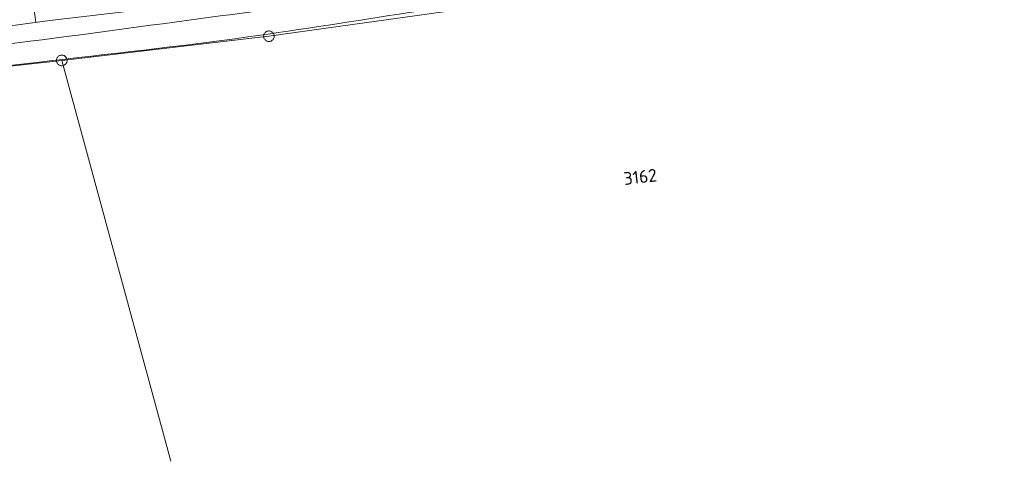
# Model space of a CAD drawing. Header units: metres. Extents: x 3425540 to 3446143, y 5432760 to 5444637.
# Tile 243 of 256: x 3438516 to 3438655, y 5439307 to 5439369. Entities that reach past the tile are written whole.
import ezdxf
from ezdxf.enums import TextEntityAlignment as Align

# ---------------------------------------------------------------- set-up
doc = ezdxf.new("R2010")
doc.units = ezdxf.units.M
for name, color, linetype, lineweight in [('B_Bestand', 9, 'Continuous', 18), ('B_Böschung', 9, 'Continuous', 18), ('B_Flurgrenzen', 9, 'Continuous', 18)]:
    doc.layers.add(name, color=color, linetype=linetype, lineweight=lineweight)
doc.styles.get("Standard").update_dxf_attribs({"font": 'isocpeur.ttf'})

msp = doc.modelspace()

# ---------------------------------------------------------------- linework, layer by layer
at = {"layer": 'B_Bestand'}
for points, knots in [([(3438280.13, 5439336.56), (3438288.95, 5439337.52), (3438297.77, 5439338.48), (3438306.59, 5439339.44), (3438312.5, 5439340.08), (3438318.4, 5439340.77), (3438324.3, 5439341.44), (3438330.33, 5439342.11), (3438336.37, 5439342.75), (3438342.4, 5439343.44), (3438346.93, 5439343.95), (3438351.44, 5439344.58), (3438355.96, 5439345.12), (3438363.1, 5439345.98), (3438370.24, 5439346.77), (3438377.38, 5439347.63), (3438380.38, 5439347.99), (3438383.38, 5439348.36), (3438386.38, 5439348.75), (3438390.66, 5439349.3), (3438394.94, 5439349.87), (3438399.21, 5439350.44), (3438404.5, 5439351.15), (3438409.78, 5439351.93), (3438415.06, 5439352.64), (3438420.49, 5439353.36), (3438425.93, 5439354.02), (3438431.36, 5439354.75), (3438438.52, 5439355.73), (3438445.68, 5439356.72), (3438452.84, 5439357.7), (3438459.77, 5439358.64), (3438466.7, 5439359.6), (3438473.64, 5439360.52), (3438480.43, 5439361.42), (3438487.22, 5439362.27), (3438494.02, 5439363.14), (3438501.76, 5439364.13), (3438509.51, 5439365.1), (3438517.25, 5439366.09), (3438526.31, 5439367.24), (3438535.35, 5439368.52), (3438544.4, 5439369.71), (3438549.95, 5439370.44), (3438555.52, 5439370.99), (3438561.06, 5439371.78), (3438566.13, 5439372.5), (3438571.19, 5439373.26), (3438576.26, 5439374.03), (3438581.66, 5439374.84), (3438587.07, 5439375.66), (3438592.48, 5439376.47), (3438594.97, 5439376.85), (3438597.47, 5439377.22), (3438599.96, 5439377.6), (3438614.65, 5439379.8), (3438629.31, 5439382.16), (3438644.04, 5439384.11), (3438651.99, 5439385.16), (3438659.98, 5439385.88), (3438667.95, 5439386.8), (3438672.63, 5439387.34), (3438677.32, 5439387.89), (3438682, 5439388.43), (3438688.39, 5439389.15), (3438694.78, 5439389.77), (3438701.17, 5439390.49), (3438707.24, 5439391.18), (3438713.32, 5439391.89), (3438719.39, 5439392.63), (3438725, 5439393.3), (3438730.61, 5439393.97), (3438736.22, 5439394.69), (3438742.96, 5439395.55), (3438749.7, 5439396.42), (3438756.44, 5439397.28)], [0, 0, 0, 0, 0.055433, 0.055433, 0.055433, 0.092534, 0.092534, 0.092534, 0.130459, 0.130459, 0.130459, 0.158912, 0.158912, 0.158912, 0.203822, 0.203822, 0.203822, 0.222703, 0.222703, 0.222703, 0.24967, 0.24967, 0.24967, 0.282983, 0.282983, 0.282983, 0.317213, 0.317213, 0.317213, 0.362368, 0.362368, 0.362368, 0.406065, 0.406065, 0.406065, 0.448859, 0.448859, 0.448859, 0.497634, 0.497634, 0.497634, 0.55466, 0.55466, 0.55466, 0.58962, 0.58962, 0.58962, 0.621617, 0.621617, 0.621617, 0.655778, 0.655778, 0.655778, 0.671536, 0.671536, 0.671536, 0.764324, 0.764324, 0.764324, 0.814426, 0.814426, 0.814426, 0.843886, 0.843886, 0.843886, 0.884028, 0.884028, 0.884028, 0.922241, 0.922241, 0.922241, 0.957536, 0.957536, 0.957536, 1, 1, 1, 1]), ([(3438757.97, 5439394.42), (3438747.87, 5439393.21), (3438737.77, 5439392), (3438727.67, 5439390.79), (3438718.58, 5439389.7), (3438709.48, 5439388.7), (3438700.39, 5439387.63), (3438693.26, 5439386.79), (3438686.12, 5439385.92), (3438678.98, 5439385.08), (3438670.78, 5439384.1), (3438662.56, 5439383.21), (3438654.36, 5439382.23), (3438647.11, 5439381.37), (3438639.88, 5439380.38), (3438632.64, 5439379.48), (3438629.09, 5439379.03), (3438625.53, 5439378.72), (3438621.99, 5439378.22), (3438616.1, 5439377.39), (3438610.26, 5439376.25), (3438604.39, 5439375.34), (3438593.19, 5439373.6), (3438582, 5439371.87), (3438570.8, 5439370.15), (3438563.2, 5439368.99), (3438555.62, 5439367.76), (3438548, 5439366.71), (3438538.21, 5439365.35), (3438528.37, 5439364.32), (3438518.55, 5439363.15), (3438514.07, 5439362.61), (3438509.58, 5439362.11), (3438505.09, 5439361.58), (3438504.01, 5439361.45), (3438502.78, 5439361.52), (3438501.89, 5439360.89), (3438501.39, 5439360.54), (3438500.89, 5439360.18), (3438500.39, 5439359.83)], [0, 0, 0, 0, 0.117312, 0.117312, 0.117312, 0.222854, 0.222854, 0.222854, 0.305755, 0.305755, 0.305755, 0.401029, 0.401029, 0.401029, 0.485187, 0.485187, 0.485187, 0.526395, 0.526395, 0.526395, 0.594952, 0.594952, 0.594952, 0.725598, 0.725598, 0.725598, 0.814226, 0.814226, 0.814226, 0.928249, 0.928249, 0.928249, 0.980356, 0.980356, 0.980356, 0.992919, 0.992919, 0.992919, 1, 1, 1, 1])]:
    msp.add_open_spline(points, degree=3, knots=knots, dxfattribs=at)
at = {"layer": 'B_Böschung'}
for p, q in [((3438518.05, 5439368.77), (3438517.48, 5439372.84)), ((3438520.03, 5439369.05), (3438551.74, 5439372.76)), ((3438489.06, 5439364.73), (3438520.03, 5439369.05))]:
    msp.add_line(p, q, dxfattribs=at)
at = {"layer": 'B_Flurgrenzen'}
for p, q in [((3438550.97, 5439366.81), (3438650.94, 5439380.82)), ((3438521.71, 5439363.39), (3438550.97, 5439366.81)), ((3438502.58, 5439361.3), (3438521.71, 5439363.39)), ((3438521.71, 5439363.39), (3438537.1, 5439306.75))]:
    msp.add_line(p, q, dxfattribs=at)
for points in [[(3438551.72, 5439366.81), (3438551.71, 5439366.9), (3438551.7, 5439366.99), (3438551.67, 5439367.09), (3438551.63, 5439367.17), (3438551.57, 5439367.25), (3438551.51, 5439367.32), (3438551.45, 5439367.39), (3438551.37, 5439367.44), (3438551.29, 5439367.49), (3438551.2, 5439367.52), (3438551.11, 5439367.54), (3438551.02, 5439367.55), (3438550.92, 5439367.55), (3438550.83, 5439367.54), (3438550.74, 5439367.52), (3438550.65, 5439367.49), (3438550.57, 5439367.44), (3438550.49, 5439367.39), (3438550.43, 5439367.32), (3438550.37, 5439367.25), (3438550.31, 5439367.17), (3438550.27, 5439367.09), (3438550.24, 5439366.99), (3438550.23, 5439366.9), (3438550.22, 5439366.81), (3438550.23, 5439366.72), (3438550.24, 5439366.63), (3438550.27, 5439366.53), (3438550.31, 5439366.45), (3438550.37, 5439366.37), (3438550.43, 5439366.3), (3438550.49, 5439366.23), (3438550.57, 5439366.18), (3438550.65, 5439366.13), (3438550.74, 5439366.1), (3438550.83, 5439366.08), (3438550.92, 5439366.07), (3438551.02, 5439366.07), (3438551.11, 5439366.08), (3438551.2, 5439366.1), (3438551.29, 5439366.13), (3438551.37, 5439366.18), (3438551.45, 5439366.23), (3438551.51, 5439366.3), (3438551.57, 5439366.37), (3438551.63, 5439366.45), (3438551.67, 5439366.53), (3438551.7, 5439366.63), (3438551.71, 5439366.72), (3438551.72, 5439366.81)], [(3438522.46, 5439363.39), (3438522.45, 5439363.48), (3438522.43, 5439363.57), (3438522.4, 5439363.66), (3438522.36, 5439363.75), (3438522.31, 5439363.82), (3438522.25, 5439363.9), (3438522.19, 5439363.96), (3438522.11, 5439364.02), (3438522.03, 5439364.06), (3438521.94, 5439364.09), (3438521.85, 5439364.12), (3438521.75, 5439364.13), (3438521.66, 5439364.13), (3438521.57, 5439364.12), (3438521.48, 5439364.09), (3438521.39, 5439364.06), (3438521.31, 5439364.02), (3438521.23, 5439363.96), (3438521.16, 5439363.9), (3438521.11, 5439363.82), (3438521.05, 5439363.75), (3438521.01, 5439363.66), (3438520.98, 5439363.57), (3438520.96, 5439363.48), (3438520.96, 5439363.39), (3438520.96, 5439363.29), (3438520.98, 5439363.2), (3438521.01, 5439363.11), (3438521.05, 5439363.03), (3438521.11, 5439362.95), (3438521.16, 5439362.87), (3438521.23, 5439362.81), (3438521.31, 5439362.75), (3438521.39, 5439362.71), (3438521.48, 5439362.68), (3438521.57, 5439362.65), (3438521.66, 5439362.64), (3438521.75, 5439362.64), (3438521.85, 5439362.65), (3438521.94, 5439362.68), (3438522.03, 5439362.71), (3438522.11, 5439362.75), (3438522.19, 5439362.81), (3438522.25, 5439362.87), (3438522.31, 5439362.95), (3438522.36, 5439363.03), (3438522.4, 5439363.11), (3438522.43, 5439363.2), (3438522.45, 5439363.29), (3438522.46, 5439363.39)]]:
    msp.add_lwpolyline(points, dxfattribs=at)

# ---------------------------------------------------------------- texts
msp.add_text('3162', height=1.8, rotation=6.75, dxfattribs=at).set_placement((3438603.43, 5439346.94), align=Align.MIDDLE)

doc.saveas('drawing.dxf')
